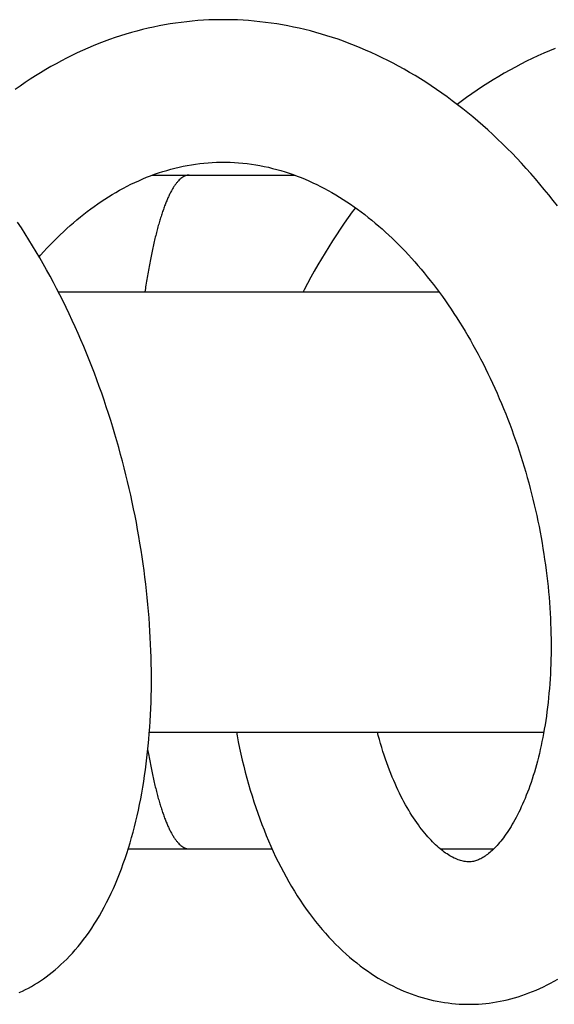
# Model space of a CAD drawing. Header units: millimetres. Extents: x 160 to 318, y 73 to 291.
# Tile 75 of 129: x 306.1 to 308.17, y 90.93 to 94.73. Entities that reach past the tile are written whole.
import ezdxf

# ---------------------------------------------------------------- set-up
doc = ezdxf.new("R2010")
doc.units = ezdxf.units.MM
doc.header["$LTSCALE"] = 30.734
doc.layers.get('0').update_dxf_attribs({"linetype": 'CONTINUOUS'})

msp = doc.modelspace()

# ---------------------------------------------------------------- linework, layer by layer
at = {"color": 7, "linetype": 'Continuous'}
for p, q in [((306.616, 94.1311), (307.1658, 94.1311)), ((306.2526, 93.6811), (307.7225, 93.6811)), ((306.6047, 91.9811), (308.1279, 91.9811)), ((306.523, 91.5311), (307.0782, 91.5311)), ((307.7278, 91.5311), (307.9349, 91.5311))]:
    msp.add_line(p, q, dxfattribs=at)
for points in [[(306.8895, 94.731), (306.8782, 94.731), (306.8564, 94.7306), (306.8348, 94.7299), (306.8132, 94.7288), (306.7917, 94.7273), (306.7703, 94.7255), (306.7488, 94.7233), (306.7274, 94.7208), (306.706, 94.7179), (306.6846, 94.7146), (306.6633, 94.711), (306.642, 94.707), (306.6206, 94.7026), (306.5993, 94.6979), (306.578, 94.6927), (306.5567, 94.6873), (306.5355, 94.6814), (306.5142, 94.6752), (306.4931, 94.6686), (306.4719, 94.6617), (306.4509, 94.6543), (306.4298, 94.6466), (306.4089, 94.6386), (306.388, 94.6302), (306.3672, 94.6214), (306.3464, 94.6122), (306.3258, 94.6028), (306.3053, 94.5929), (306.2849, 94.5827), (306.2645, 94.5722), (306.2443, 94.5613), (306.2242, 94.55), (306.2041, 94.5384), (306.1842, 94.5264), (306.1643, 94.5141), (306.1446, 94.5014), (306.1249, 94.4883), (306.1054, 94.4749), (306.0859, 94.4611)], [(307.4186, 94.6229), (307.3972, 94.6315), (307.3759, 94.6398), (307.3545, 94.6477), (307.3332, 94.6553), (307.3119, 94.6624), (307.2905, 94.6692), (307.2692, 94.6757), (307.2477, 94.6818), (307.2263, 94.6875), (307.2048, 94.6929), (307.1832, 94.6979), (307.1616, 94.7026), (307.1399, 94.707), (307.1182, 94.711), (307.0965, 94.7146), (307.0748, 94.7178), (307.0531, 94.7208), (307.0314, 94.7233), (307.0097, 94.7255), (306.988, 94.7273), (306.9663, 94.7288), (306.9447, 94.7299), (306.923, 94.7306), (306.9014, 94.731), (306.8895, 94.731)], [(308.1804, 94.0122), (308.1638, 94.0337), (308.147, 94.0549), (308.13, 94.076), (308.1128, 94.0967), (308.0954, 94.1172), (308.0778, 94.1374), (308.06, 94.1573), (308.042, 94.177), (308.0238, 94.1964), (308.0055, 94.2154), (307.987, 94.2341), (307.9685, 94.2525), (307.9498, 94.2705), (307.931, 94.2881), (307.9121, 94.3054), (307.893, 94.3224), (307.8738, 94.3391), (307.8543, 94.3556), (307.8346, 94.3717), (307.8148, 94.3876), (307.7948, 94.4031), (307.7747, 94.4184), (307.7545, 94.4332), (307.7341, 94.4478), (307.7136, 94.462), (307.693, 94.4759), (307.6723, 94.4894), (307.6515, 94.5025), (307.6306, 94.5153), (307.6096, 94.5278), (307.5885, 94.5398), (307.5674, 94.5515), (307.5463, 94.5629), (307.5251, 94.5738), (307.5038, 94.5844), (307.4825, 94.5946), (307.4612, 94.6044), (307.4399, 94.6138), (307.4186, 94.6229)], [(308.1723, 94.6201), (308.1499, 94.6109), (308.1276, 94.6013), (308.1055, 94.5914), (308.0834, 94.5811), (308.0615, 94.5704), (308.0398, 94.5595), (308.0181, 94.5482), (307.9966, 94.5365), (307.9753, 94.5245), (307.9541, 94.5122), (307.9329, 94.4995), (307.9119, 94.4865), (307.8911, 94.4731), (307.8703, 94.4593), (307.8496, 94.4452), (307.829, 94.4307), (307.8086, 94.4158), (307.7932, 94.4043)], [(306.1786, 93.8162), (306.1842, 93.8225), (306.1965, 93.8361), (306.2089, 93.8494), (306.2213, 93.8626), (306.2339, 93.8755), (306.2466, 93.8881), (306.2594, 93.9006), (306.2723, 93.9127), (306.2853, 93.9246), (306.2983, 93.9363), (306.3114, 93.9477), (306.3246, 93.9589), (306.3379, 93.9698), (306.3512, 93.9804), (306.3646, 93.9908), (306.378, 94.0009), (306.3916, 94.0107), (306.4052, 94.0203), (306.4189, 94.0296), (306.4327, 94.0387), (306.4467, 94.0476), (306.4608, 94.0562), (306.475, 94.0646), (306.4894, 94.0728), (306.504, 94.0807), (306.5187, 94.0884), (306.5335, 94.0958), (306.5485, 94.103), (306.5635, 94.1098), (306.5787, 94.1164), (306.5939, 94.1227), (306.6093, 94.1286), (306.6247, 94.1343), (306.6403, 94.1397), (306.6559, 94.1448), (306.6716, 94.1495), (306.6873, 94.154), (306.7031, 94.1581), (306.719, 94.1618), (306.7349, 94.1653), (306.7509, 94.1684), (306.7669, 94.1712), (306.7829, 94.1736), (306.799, 94.1757), (306.815, 94.1774), (306.8312, 94.1788), (306.8473, 94.1799), (306.8635, 94.1806), (306.8797, 94.181), (306.8896, 94.1811)], [(306.8896, 94.1811), (306.9001, 94.181), (306.9165, 94.1806), (306.9329, 94.1799), (306.9493, 94.1788), (306.9658, 94.1773), (306.9823, 94.1755), (306.9987, 94.1734), (307.0152, 94.1709), (307.0316, 94.168), (307.048, 94.1648), (307.0643, 94.1613), (307.0805, 94.1574), (307.0967, 94.1532), (307.1127, 94.1487), (307.1286, 94.1438), (307.1444, 94.1387), (307.16, 94.1333), (307.1755, 94.1276), (307.1908, 94.1216), (307.206, 94.1153), (307.221, 94.1088), (307.2359, 94.102), (307.2508, 94.0949), (307.2656, 94.0875), (307.2804, 94.0799), (307.295, 94.072), (307.3096, 94.0638), (307.3241, 94.0553), (307.3385, 94.0466), (307.3527, 94.0377), (307.3669, 94.0285), (307.381, 94.019), (307.395, 94.0093), (307.409, 93.9994), (307.4228, 93.9892), (307.4366, 93.9787), (307.4502, 93.968), (307.4638, 93.9572), (307.4772, 93.946), (307.4905, 93.9347), (307.5036, 93.9233), (307.5166, 93.9116), (307.5294, 93.8997), (307.5422, 93.8877), (307.5548, 93.8754), (307.5674, 93.863), (307.5799, 93.8502), (307.5923, 93.8372), (307.6048, 93.824), (307.6171, 93.8104), (307.6294, 93.7967), (307.6416, 93.7827), (307.6538, 93.7684), (307.6658, 93.7539), (307.6778, 93.7392), (307.6897, 93.7242), (307.7015, 93.7091), (307.7132, 93.6937), (307.7248, 93.678), (307.7363, 93.6622), (307.7477, 93.6462), (307.759, 93.63), (307.7701, 93.6135), (307.7811, 93.5969), (307.792, 93.5801), (307.8028, 93.5632), (307.8134, 93.546), (307.8239, 93.5288), (307.8342, 93.5114), (307.8444, 93.4938), (307.8544, 93.4761), (307.8643, 93.4583), (307.8741, 93.4402), (307.8837, 93.422), (307.8932, 93.4036), (307.9026, 93.385), (307.9119, 93.3661), (307.921, 93.3472), (307.93, 93.328), (307.9389, 93.3087), (307.9476, 93.2892), (307.9562, 93.2696), (307.9646, 93.2498), (307.9728, 93.23), (307.9809, 93.21), (307.9888, 93.1899), (307.9966, 93.1696), (308.0042, 93.1493), (308.0116, 93.129), (308.0188, 93.1085), (308.0258, 93.088), (308.0327, 93.0674), (308.0394, 93.0468), (308.0459, 93.0261), (308.0522, 93.0055), (308.0583, 92.9847), (308.0642, 92.964), (308.07, 92.9431), (308.0755, 92.9223), (308.0809, 92.9013), (308.0861, 92.8803), (308.0912, 92.8593), (308.096, 92.8383), (308.1007, 92.8171), (308.1052, 92.796), (308.1095, 92.7748), (308.1136, 92.7537), (308.1175, 92.7325), (308.1212, 92.7113), (308.1248, 92.6901), (308.1282, 92.6689), (308.1313, 92.6478), (308.1343, 92.6268), (308.1371, 92.6057), (308.1397, 92.5848), (308.1421, 92.5639), (308.1443, 92.5431), (308.1463, 92.5224), (308.1481, 92.5019), (308.1497, 92.4814), (308.1512, 92.461), (308.1524, 92.4408), (308.1535, 92.4206), (308.1544, 92.4006), (308.1551, 92.3806), (308.1556, 92.3608), (308.1559, 92.341), (308.1561, 92.3213), (308.1561, 92.3017), (308.1559, 92.2822), (308.1555, 92.2628), (308.1549, 92.2436), (308.1542, 92.2245), (308.1533, 92.2055), (308.1522, 92.1867), (308.151, 92.1681), (308.1496, 92.1496), (308.148, 92.1314), (308.1463, 92.1133), (308.1444, 92.0954), (308.1424, 92.0778), (308.1402, 92.0603), (308.1379, 92.0431), (308.1354, 92.0261), (308.1328, 92.0094), (308.13, 91.9929), (308.1271, 91.9766), (308.1241, 91.9607), (308.121, 91.9449), (308.1177, 91.9295), (308.1143, 91.9142), (308.1108, 91.8992), (308.1072, 91.8845), (308.1035, 91.8699), (308.0996, 91.8555), (308.0956, 91.8414), (308.0915, 91.8275), (308.0873, 91.8138), (308.083, 91.8005), (308.0787, 91.7873), (308.0742, 91.7745), (308.0697, 91.7619), (308.065, 91.7496), (308.0604, 91.7377), (308.0556, 91.726), (308.0508, 91.7146), (308.046, 91.7035), (308.0411, 91.6927), (308.0362, 91.6822), (308.0313, 91.6721), (308.0263, 91.6622), (308.0213, 91.6526), (308.0163, 91.6434), (308.0113, 91.6344), (308.0063, 91.6258), (308.0014, 91.6175), (307.9964, 91.6096), (307.9915, 91.6019), (307.9866, 91.5945), (307.9817, 91.5873), (307.9768, 91.5804), (307.9719, 91.5738), (307.967, 91.5674), (307.9621, 91.5612), (307.9572, 91.5553), (307.9523, 91.5496), (307.9475, 91.5442), (307.9427, 91.539), (307.9379, 91.5341), (307.9332, 91.5294), (307.9286, 91.525), (307.924, 91.5208), (307.9194, 91.5168), (307.9149, 91.5131), (307.9104, 91.5096), (307.906, 91.5062), (307.9015, 91.5031), (307.8971, 91.5002), (307.8928, 91.4975)], [(307.4003, 94.0055), (307.3883, 93.9893), (307.3726, 93.9675), (307.3571, 93.9455), (307.3419, 93.9232), (307.3269, 93.9007), (307.3121, 93.878), (307.2975, 93.855), (307.2832, 93.8318), (307.2691, 93.8084), (307.2552, 93.7848), (307.2416, 93.7609), (307.2283, 93.7369), (307.2152, 93.7127), (307.2023, 93.6883), (307.1986, 93.6811)], [(306.1022, 90.9765), (306.1138, 90.9819), (306.1255, 90.9877), (306.1372, 90.9938), (306.1488, 91.0003), (306.1604, 91.007), (306.1719, 91.0142), (306.1835, 91.0216), (306.195, 91.0295), (306.2064, 91.0377), (306.2178, 91.0462), (306.2292, 91.0552), (306.2406, 91.0645), (306.2519, 91.0742), (306.2631, 91.0844), (306.2743, 91.0949), (306.2854, 91.1059), (306.2965, 91.1173), (306.3075, 91.1291), (306.3184, 91.1414), (306.3292, 91.1542), (306.34, 91.1674), (306.3506, 91.181), (306.3611, 91.1951), (306.3715, 91.2097), (306.3817, 91.2247), (306.3918, 91.2402), (306.4017, 91.256), (306.4115, 91.2723), (306.421, 91.289), (306.4304, 91.3061), (306.4395, 91.3236), (306.4484, 91.3414), (306.4571, 91.3595), (306.4655, 91.3779), (306.4737, 91.3967), (306.4816, 91.4156), (306.4893, 91.4348), (306.4967, 91.4543), (306.5039, 91.474), (306.5108, 91.4938), (306.5175, 91.5138), (306.5239, 91.534), (306.53, 91.5544), (306.536, 91.575), (306.5417, 91.5957), (306.5471, 91.6166), (306.5523, 91.6378), (306.5573, 91.6591), (306.5621, 91.6806), (306.5667, 91.7023), (306.571, 91.7242), (306.5751, 91.7463), (306.579, 91.7686), (306.5827, 91.791), (306.5861, 91.8136), (306.5894, 91.8364), (306.5924, 91.8593), (306.5952, 91.8824), (306.5978, 91.9057), (306.6002, 91.9291), (306.6024, 91.9527), (306.6043, 91.9765), (306.6061, 92.0004), (306.6076, 92.0244), (306.6089, 92.0486), (306.61, 92.0729), (306.6109, 92.0974), (306.6116, 92.1219), (306.6121, 92.1465), (306.6123, 92.1712), (306.6124, 92.196), (306.6122, 92.2208), (306.6118, 92.2457), (306.6112, 92.2707), (306.6104, 92.2958), (306.6094, 92.3211), (306.6082, 92.3464), (306.6067, 92.3718), (306.6051, 92.3974), (306.6032, 92.423), (306.6011, 92.4488), (306.5988, 92.4746), (306.5963, 92.5006), (306.5935, 92.5267), (306.5905, 92.5528), (306.5874, 92.579), (306.584, 92.6053), (306.5804, 92.6316), (306.5765, 92.658), (306.5725, 92.6844), (306.5682, 92.7108), (306.5638, 92.7372), (306.5591, 92.7637), (306.5542, 92.7901), (306.5491, 92.8166), (306.5438, 92.843), (306.5382, 92.8694), (306.5325, 92.8957), (306.5266, 92.9221), (306.5204, 92.9484), (306.514, 92.9747), (306.5074, 93.001), (306.5006, 93.0273), (306.4936, 93.0535), (306.4864, 93.0797), (306.4789, 93.1059), (306.4712, 93.1321), (306.4633, 93.1583), (306.4552, 93.1845), (306.4468, 93.2107), (306.4382, 93.2369), (306.4294, 93.263), (306.4203, 93.2891), (306.4111, 93.3151), (306.4016, 93.3411), (306.3919, 93.367), (306.3819, 93.3928), (306.3718, 93.4185), (306.3614, 93.4441), (306.3509, 93.4696), (306.3401, 93.495), (306.3291, 93.5203), (306.3179, 93.5455), (306.3065, 93.5705), (306.2949, 93.5953), (306.283, 93.6201), (306.271, 93.6446), (306.2587, 93.6691), (306.2463, 93.6933), (306.2336, 93.7174), (306.2208, 93.7414), (306.2077, 93.7651), (306.1944, 93.7888), (306.1809, 93.8122), (306.1672, 93.8355), (306.1533, 93.8586), (306.1391, 93.8816), (306.1247, 93.9045), (306.1101, 93.9272), (306.0952, 93.9497)], [(306.9407, 91.9811), (306.9431, 91.9679), (306.9478, 91.9439), (306.9527, 91.9201), (306.9579, 91.8965), (306.9633, 91.873), (306.9689, 91.8497), (306.9748, 91.8266), (306.9809, 91.8035), (306.9873, 91.7806), (306.994, 91.7579), (307.0009, 91.7353), (307.008, 91.7129), (307.0154, 91.6907), (307.023, 91.6687), (307.0308, 91.6468), (307.0389, 91.6252), (307.0473, 91.6039), (307.0558, 91.5827), (307.0646, 91.5618), (307.0736, 91.5411), (307.0829, 91.5207), (307.0923, 91.5006), (307.102, 91.4808), (307.1119, 91.4612), (307.122, 91.4419), (307.1324, 91.4229), (307.1429, 91.4042), (307.1537, 91.3858), (307.1647, 91.3677), (307.1758, 91.35), (307.1872, 91.3325), (307.1987, 91.3154), (307.2105, 91.2987), (307.2224, 91.2822), (307.2345, 91.2661), (307.2468, 91.2504), (307.2592, 91.235), (307.2719, 91.22), (307.2846, 91.2053), (307.2976, 91.1909), (307.3107, 91.177), (307.3239, 91.1634), (307.3372, 91.1503), (307.3507, 91.1375), (307.3642, 91.1252), (307.3778, 91.1132), (307.3915, 91.1017), (307.4052, 91.0906), (307.419, 91.0799), (307.4328, 91.0696), (307.4467, 91.0598), (307.4606, 91.0503), (307.4745, 91.0413), (307.4884, 91.0326), (307.5024, 91.0244), (307.5164, 91.0165), (307.5304, 91.009), (307.5445, 91.0019), (307.5586, 90.9951), (307.5727, 90.9886), (307.5869, 90.9825), (307.6011, 90.9768), (307.6154, 90.9714), (307.6297, 90.9664), (307.6439, 90.9617), (307.6582, 90.9573), (307.6725, 90.9533), (307.6869, 90.9497), (307.7012, 90.9463), (307.7155, 90.9433), (307.7298, 90.9407), (307.7442, 90.9383), (307.7585, 90.9363), (307.7728, 90.9347), (307.7871, 90.9333), (307.8014, 90.9323), (307.8157, 90.9316), (307.8299, 90.9312), (307.8388, 90.9312)], [(307.8387, 91.4812), (307.8349, 91.4812), (307.8302, 91.4815), (307.8256, 91.482), (307.821, 91.4827), (307.8163, 91.4835), (307.8115, 91.4846), (307.8067, 91.4859), (307.8018, 91.4875), (307.7968, 91.4892), (307.7917, 91.4912), (307.7865, 91.4934), (307.7812, 91.4958), (307.7759, 91.4985), (307.7705, 91.5014), (307.7651, 91.5045), (307.7597, 91.5078), (307.7543, 91.5113), (307.7489, 91.515), (307.7435, 91.5189), (307.738, 91.5229), (307.7326, 91.5272), (307.7271, 91.5317), (307.7215, 91.5365), (307.7159, 91.5415), (307.7101, 91.5468), (307.7042, 91.5524), (307.6983, 91.5583), (307.6924, 91.5644), (307.6864, 91.5709), (307.6803, 91.5775), (307.6743, 91.5845), (307.6681, 91.5918), (307.662, 91.5993), (307.6558, 91.6072), (307.6496, 91.6153), (307.6434, 91.6237), (307.6372, 91.6324), (307.631, 91.6414), (307.6247, 91.6507), (307.6185, 91.6603), (307.6123, 91.6702), (307.6062, 91.6804), (307.6001, 91.6908), (307.594, 91.7015), (307.588, 91.7124), (307.5821, 91.7235), (307.5763, 91.7349), (307.5705, 91.7465), (307.5648, 91.7583), (307.5592, 91.7703), (307.5536, 91.7827), (307.5481, 91.7953), (307.5427, 91.8083), (307.5373, 91.8216), (307.5319, 91.8352), (307.5267, 91.849), (307.5215, 91.8631), (307.5165, 91.8775), (307.5115, 91.8921), (307.5067, 91.907), (307.5019, 91.9222), (307.4973, 91.9376), (307.4928, 91.9532), (307.4884, 91.9691), (307.4852, 91.9811)], [(307.8928, 91.4975), (307.8885, 91.495), (307.8843, 91.4928), (307.8802, 91.4907), (307.8762, 91.489), (307.8723, 91.4874), (307.8684, 91.486), (307.8645, 91.4848), (307.8606, 91.4837), (307.8566, 91.4828), (307.8524, 91.4821), (307.8479, 91.4816), (307.8431, 91.4813), (307.8386, 91.4812)], [(307.8388, 90.9312), (307.848, 90.9312), (307.862, 90.9316), (307.8759, 90.9323), (307.8898, 90.9333), (307.9037, 90.9345), (307.9176, 90.9361), (307.9314, 90.938), (307.9453, 90.9403), (307.9592, 90.9428), (307.9731, 90.9457), (307.9871, 90.9489), (308.001, 90.9524), (308.0149, 90.9562), (308.0289, 90.9604), (308.0429, 90.9649), (308.0568, 90.9697), (308.0708, 90.9749), (308.0847, 90.9804), (308.0987, 90.9863), (308.1126, 90.9925), (308.1265, 90.999), (308.1404, 91.0059), (308.1542, 91.0132), (308.168, 91.0208), (308.1818, 91.0288)]]:
    msp.add_lwpolyline(points, dxfattribs=at)
at = {"color": 9, "linetype": 'Continuous'}
for points, knots in [([(306.7579, 94.1311), (306.7555, 94.1311), (306.7508, 94.1307), (306.7438, 94.1288), (306.7368, 94.1256), (306.7298, 94.1213), (306.7229, 94.1157), (306.7161, 94.1089), (306.7093, 94.1009), (306.7025, 94.0917), (306.6958, 94.0813), (306.6892, 94.0697), (306.6826, 94.057), (306.6761, 94.0431), (306.6697, 94.028), (306.6633, 94.0118), (306.6571, 93.9945), (306.6509, 93.9761), (306.6448, 93.9566), (306.6389, 93.9361), (306.633, 93.9145), (306.6273, 93.8919), (306.6217, 93.8682), (306.6162, 93.8436), (306.6109, 93.8181), (306.6057, 93.7916), (306.6006, 93.7641), (306.5957, 93.7358), (306.5912, 93.7081), (306.5884, 93.6897), (306.5871, 93.6811)], [0, 0, 0, 0, 0.006979, 0.0141662, 0.0217515, 0.0298962, 0.0387288, 0.0483479, 0.0588276, 0.0702221, 0.0825706, 0.0959006, 0.1102308, 0.1255725, 0.1419317, 0.1593097, 0.1777041, 0.1971093, 0.217517, 0.2389165, 0.2612949, 0.2846377, 0.3089285, 0.3341494, 0.3602811, 0.3873028, 0.4151927, 0.4439278, 0.4734838, 0.4995918, 0.4995918, 0.4995918, 0.4995918]), ([(306.5984, 91.9112), (306.5991, 91.9067), (306.6015, 91.8931), (306.6057, 91.8707), (306.6109, 91.8442), (306.6162, 91.8186), (306.6217, 91.794), (306.6273, 91.7703), (306.633, 91.7477), (306.6389, 91.7261), (306.6448, 91.7056), (306.6509, 91.6861), (306.6571, 91.6677), (306.6633, 91.6504), (306.6697, 91.6342), (306.6761, 91.6192), (306.6826, 91.6053), (306.6892, 91.5925), (306.6958, 91.581), (306.7025, 91.5706), (306.7093, 91.5614), (306.7161, 91.5534), (306.7229, 91.5466), (306.7298, 91.541), (306.7368, 91.5366), (306.7438, 91.5334), (306.7508, 91.5315), (306.7555, 91.5311), (306.7579, 91.5311)], [0, 0, 0, 0, 0.0135723, 0.0414622, 0.0684839, 0.0946156, 0.1198365, 0.1441273, 0.1674701, 0.1898485, 0.211248, 0.2316556, 0.2510608, 0.2694553, 0.2868333, 0.3031925, 0.3185342, 0.3328644, 0.3461944, 0.3585429, 0.3699374, 0.3804171, 0.3900362, 0.3988688, 0.4070134, 0.4145988, 0.4217859, 0.428765, 0.428765, 0.428765, 0.428765])]:
    msp.add_open_spline(points, degree=3, knots=knots, dxfattribs=at)

doc.saveas('drawing.dxf')
